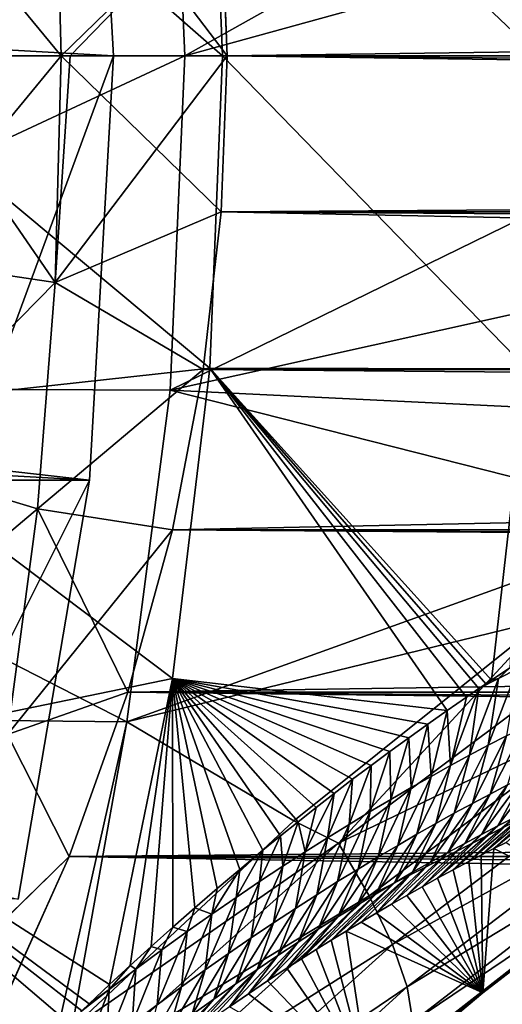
# Model space of a CAD drawing. Header units: metres. Extents: x -101 to 101, y -261 to 23.
# Tile 107 of 256: x -56.99 to -54.45, y -5 to 0.19. Entities that reach past the tile are written whole.
import ezdxf

# ---------------------------------------------------------------- set-up
doc = ezdxf.new("R2010")
doc.units = ezdxf.units.M
doc.layers.add('solid_505151_K2442K1000C34', color=7, linetype='CONTINUOUS')

msp = doc.modelspace()

# ---------------------------------------------------------------- linework, layer by layer
at = {"layer": 'solid_505151_K2442K1000C34'}
for points in [[(-96.5, 0, -4), (-96.374245, 2.239277, -4), (-56.5, 0, -4)], [(-96.374245, 2.239277, -4), (-56.625755, 2.239277, -4), (-56.5, 0, -4)], [(-56.625755, 2.239277, -4), (-57.296112, 2.163758, -1.482362), (-57.174599, 0, -1.482362)], [(-56.625755, 2.239277, -4), (-57.174599, 0, -1.482362), (-56.5, 0, -4)], [(-52.671467, 1.935035, 102.4142), (-56.199856, 1.763468, 104.159546), (-56.123402, 0, 104.159546)], [(-52.612644, 0.968311, 102.4142), (-52.671467, 1.935035, 102.4142), (-56.123402, 0, 104.159546)], [(-58.061047, 1.875058, 66.448959), (-55.924019, 0, 73.114449), (-57.965958, 0, 66.448959)], [(-55.990124, 1.648016, 73.114449), (-55.924019, 0, 73.114449), (-58.061047, 1.875058, 66.448959)], [(-56.199856, 1.763468, 104.159546), (-59.875477, 1.747308, 105.622948), (-59.783905, 0, 105.622948)], [(-56.199856, 1.763468, 104.159546), (-59.783905, 0, 105.622948), (-56.123402, 0, 104.159546)], [(-55.990124, 1.648016, 73.114449), (-54.318264, 1.651799, 79.883408), (-54.256847, 0, 79.883408)], [(-55.990124, 1.648016, 73.114449), (-54.256847, 0, 79.883408), (-55.924019, 0, 73.114449)], [(-57.657032, 1.069287, 56.226803), (-57.631371, 0.000001, 56.274357), (-56.80682, 1.19521, 56.015575)], [(-57.657017, 1.069277, 25.773201), (-56.806812, 1.195198, 25.984426), (-56.776039, -0.000001, 25.931057)], [(-56.80682, 1.19521, 56.015575), (-57.631371, 0.000001, 56.274357), (-57.538181, 0.000001, 56.244957)], [(-56.80682, 1.19521, 56.015575), (-57.538181, 0.000001, 56.244957), (-56.776047, 0.000001, 56.068947)], [(-56.80682, 1.19521, 56.015575), (-56.776047, 0.000001, 56.068947), (-55.931099, 0.822228, 55.977448)], [(-56.806812, 1.195198, 25.984426), (-55.931099, 0.822213, 26.022551), (-55.900002, 0, 26)], [(-56.776039, -0.000001, 25.931057), (-56.806812, 1.195198, 25.984426), (-55.900002, 0, 26)], [(-57.657017, 1.069277, 25.773201), (-56.776039, -0.000001, 25.931057), (-57.631351, -0.000001, 25.725649)], [(-52.612644, 0.968311, 102.4142), (-56.123402, 0, 104.159546), (-52.593029, 0, 102.4142)], [(-56.728195, 0.000001, 56.061581), (-55.931099, 0.822228, 55.977448), (-56.776047, 0.000001, 56.068947)], [(-56.728195, 0.000001, 56.061581), (-55.900002, 0, 56), (-55.931099, 0.822228, 55.977448)], [(-15.533183, 0.547648, 55.989998), (-55.931099, 0.822228, 55.977448), (-55.900002, 0, 56)], [(55.900002, 0, 26), (-55.900002, 0, 26), (-55.931099, 0.822213, 26.022551)], [(55.931099, 0.822207, 26.022551), (55.900002, 0, 26), (-55.931099, 0.822213, 26.022551)], [(-15.533154, -0.548268, 55.989975), (-15.533183, 0.547648, 55.989998), (-55.900002, 0, 56)], [(-56.625755, -2.239277, -4), (-96.5, 0, -4), (-56.5, 0, -4)], [(-56.625755, -2.239277, -4), (-96.374245, -2.239277, -4), (-96.5, 0, -4)], [(-56.123402, 0, 104.159546), (-59.783905, 0, 105.622948), (-59.875477, -1.747308, 105.622948)], [(-55.990124, -1.648009, 73.114449), (-58.061047, -1.875058, 66.448959), (-57.965958, 0, 66.448959)], [(-55.924019, 0, 73.114449), (-55.990124, -1.648009, 73.114449), (-57.965958, 0, 66.448959)], [(-57.657074, -1.069197, 56.226826), (-56.806862, -1.195134, 56.015591), (-56.776047, 0.000001, 56.068947)], [(-57.657074, -1.069197, 56.226826), (-56.776047, 0.000001, 56.068947), (-57.538181, 0.000001, 56.244957)], [(-57.296112, -2.163758, -1.482362), (-56.5, 0, -4), (-57.174599, 0, -1.482362)], [(-57.296112, -2.163758, -1.482362), (-56.625755, -2.239277, -4), (-56.5, 0, -4)], [(-56.728195, 0.000001, 56.061581), (-56.806862, -1.195134, 56.015591), (-55.900002, 0, 56)], [(-56.728195, 0.000001, 56.061581), (-56.776047, 0.000001, 56.068947), (-56.806862, -1.195134, 56.015591)], [(-56.806862, -1.195134, 56.015591), (-55.931076, -0.821799, 55.97747), (-55.900002, 0, 56)], [(-52.593029, 0, 102.4142), (-56.123402, 0, 104.159546), (-56.199852, -1.76344, 104.159546)], [(-52.612644, -0.968311, 102.4142), (-52.593029, 0, 102.4142), (-56.199852, -1.76344, 104.159546)], [(-54.318264, -1.651798, 79.883408), (-55.990124, -1.648009, 73.114449), (-55.924019, 0, 73.114449)], [(-15.533154, -0.548268, 55.989975), (-55.900002, 0, 56), (-55.931076, -0.821799, 55.97747)], [(-54.256847, 0, 79.883408), (-54.318264, -1.651798, 79.883408), (-55.924019, 0, 73.114449)], [(-56.199852, -1.76344, 104.159546), (-56.123402, 0, 104.159546), (-59.875477, -1.747308, 105.622948)], [(-57.657059, -1.069199, 25.77318), (-57.631351, -0.000001, 25.725649), (-56.806858, -1.195136, 25.984409)], [(-56.806858, -1.195136, 25.984409), (-57.631351, -0.000001, 25.725649), (-56.776039, -0.000001, 25.931057)], [(-55.931076, -0.821817, 26.02253), (-56.806858, -1.195136, 25.984409), (-56.776039, -0.000001, 25.931057)], [(-55.931076, -0.821817, 26.02253), (-56.776039, -0.000001, 25.931057), (-55.900002, 0, 26)], [(55.931076, -0.821822, 26.02253), (-55.931076, -0.821817, 26.02253), (-55.900002, 0, 26)], [(55.931076, -0.821822, 26.02253), (-55.900002, 0, 26), (55.900002, 0, 26)], [(-15.433868, -1.644929, 55.909534), (-15.533154, -0.548268, 55.989975), (-55.931076, -0.821799, 55.97747)], [(-56.806862, -1.195134, 56.015591), (-56.025822, -1.655308, 55.908386), (-55.931076, -0.821799, 55.97747)], [(-55.931076, -0.821817, 26.02253), (-56.025829, -1.655346, 26.091619), (-56.806858, -1.195136, 25.984409)], [(56.025829, -1.65535, 26.091619), (-56.025829, -1.655346, 26.091619), (-55.931076, -0.821817, 26.02253)], [(-15.433868, -1.644929, 55.909534), (-55.931076, -0.821799, 55.97747), (-56.025822, -1.655308, 55.908386)], [(56.025829, -1.65535, 26.091619), (-55.931076, -0.821817, 26.02253), (55.931076, -0.821822, 26.02253)], [(-52.671467, -1.935034, 102.4142), (-52.612644, -0.968311, 102.4142), (-56.199852, -1.76344, 104.159546)], [(-57.657074, -1.069197, 56.226826), (-57.734863, -2.13804, 56.084888), (-56.806862, -1.195134, 56.015591)], [(-57.734852, -2.138044, 25.915115), (-57.657059, -1.069199, 25.77318), (-56.806858, -1.195136, 25.984409)], [(-57.734863, -2.13804, 56.084888), (-56.900276, -2.389491, 55.856346), (-56.806862, -1.195134, 56.015591)], [(-57.734852, -2.138044, 25.915115), (-56.806858, -1.195136, 25.984409), (-56.900272, -2.389495, 26.143656)], [(-56.806862, -1.195134, 56.015591), (-56.900276, -2.389491, 55.856346), (-56.025822, -1.655308, 55.908386)], [(-56.025829, -1.655346, 26.091619), (-56.900272, -2.389495, 26.143656), (-56.806858, -1.195136, 25.984409)], [(-55.990124, -1.648009, 73.114449), (-56.188011, -3.285429, 73.114449), (-58.061047, -1.875058, 66.448959)], [(-56.900276, -2.389491, 55.856346), (-56.188389, -2.500823, 55.790062), (-56.025822, -1.655308, 55.908386)], [(-56.025829, -1.655346, 26.091619), (-56.1884, -2.500869, 26.209948), (-56.900272, -2.389495, 26.143656)], [(56.1884, -2.500874, 26.209948), (-56.1884, -2.500869, 26.209948), (-56.025829, -1.655346, 26.091619)], [(-15.433868, -1.644929, 55.909534), (-56.025822, -1.655308, 55.908386), (-56.188389, -2.500823, 55.790062)], [(-15.233671, -2.739066, 55.747795), (-15.433868, -1.644929, 55.909534), (-56.188389, -2.500823, 55.790062)], [(-54.738918, -3.454138, 78.934753), (-56.188011, -3.285429, 73.114449), (-55.990124, -1.648009, 73.114449)], [(56.1884, -2.500874, 26.209948), (-56.025829, -1.655346, 26.091619), (56.025829, -1.65535, 26.091619)], [(-54.636478, -3.383572, 79.338989), (-54.738918, -3.454138, 78.934753), (-55.990124, -1.648009, 73.114449)], [(-54.570515, -3.338612, 79.603821), (-54.636478, -3.383572, 79.338989), (-55.990124, -1.648009, 73.114449)], [(-54.533451, -3.313545, 79.754227), (-54.570515, -3.338612, 79.603821), (-55.990124, -1.648009, 73.114449)], [(-54.503544, -3.293429, 79.876457), (-54.533451, -3.313545, 79.754227), (-55.990124, -1.648009, 73.114449)], [(-54.318264, -1.651798, 79.883408), (-54.503544, -3.293429, 79.876457), (-55.990124, -1.648009, 73.114449)], [(-54.407166, -3.229347, 80.275803), (-54.503544, -3.293429, 79.876457), (-54.318264, -1.651798, 79.883408)], [(-56.428627, -3.513647, 104.159546), (-59.875477, -1.747308, 105.622948), (-60.149193, -3.475471, 105.622948)], [(-56.428627, -3.513647, 104.159546), (-56.199852, -1.76344, 104.159546), (-59.875477, -1.747308, 105.622948)], [(-53.48225, -2.453906, 102.818863), (-56.199852, -1.76344, 104.159546), (-56.428627, -3.513647, 104.159546)], [(-53.48225, -2.453906, 102.818863), (-52.671467, -1.935034, 102.4142), (-56.199852, -1.76344, 104.159546)], [(-56.188011, -3.285429, 73.114449), (-58.345348, -3.730875, 66.448959), (-58.061047, -1.875058, 66.448959)], [(-57.734863, -2.13804, 56.084888), (-57.866539, -3.204257, 55.850758), (-56.900276, -2.389491, 55.856346)], [(-57.866528, -3.204256, 26.149244), (-57.734852, -2.138044, 25.915115), (-56.900272, -2.389495, 26.143656)], [(-57.659126, -4.300306, -1.482362), (-56.625755, -2.239277, -4), (-57.296112, -2.163758, -1.482362)], [(-56.625755, -2.239277, -4), (-57.001465, -4.450506, -4), (-96.374245, -2.239277, -4)], [(-57.659126, -4.300306, -1.482362), (-57.001465, -4.450506, -4), (-56.625755, -2.239277, -4)], [(-57.866539, -3.204257, 55.850758), (-57.058475, -3.579995, 55.593769), (-56.900276, -2.389491, 55.856346)], [(-57.866528, -3.204256, 26.149244), (-56.900272, -2.389495, 26.143656), (-57.058472, -3.579992, 26.406231)], [(-56.900276, -2.389491, 55.856346), (-57.058475, -3.579995, 55.593769), (-56.188389, -2.500823, 55.790062)], [(-56.422733, -3.357608, 26.380613), (-57.058472, -3.579992, 26.406231), (-56.900272, -2.389495, 26.143656)], [(-56.1884, -2.500869, 26.209948), (-56.422733, -3.357608, 26.380613), (-56.900272, -2.389495, 26.143656)], [(-54.22366, -2.976178, 103.164383), (-53.48225, -2.453906, 102.818863), (-56.428627, -3.513647, 104.159546)], [(-57.058475, -3.579995, 55.593769), (-56.422722, -3.357568, 55.619396), (-56.188389, -2.500823, 55.790062)], [(56.422733, -3.357615, 26.380615), (-56.422733, -3.357608, 26.380613), (-56.1884, -2.500869, 26.209948)], [(-15.233671, -2.739066, 55.747795), (-56.188389, -2.500823, 55.790062), (-56.422722, -3.357568, 55.619396)], [(56.422733, -3.357615, 26.380615), (-56.1884, -2.500869, 26.209948), (56.1884, -2.500874, 26.209948)], [(-14.925137, -3.841111, 55.499859), (-15.233671, -2.739066, 55.747795), (-56.422722, -3.357568, 55.619396)], [(-55.547863, -4.036192, 103.718552), (-54.22366, -2.976178, 103.164383), (-56.428627, -3.513647, 104.159546)], [(-55.31216, -4.154113, 103.579193), (-54.22366, -2.976178, 103.164383), (-55.547863, -4.036192, 103.718552)], [(-53.9464, -3.13452, 102.987282), (-54.22366, -2.976178, 103.164383), (-55.31216, -4.154113, 103.579193)], [(-53.9464, -3.13452, 102.987282), (-55.31216, -4.154113, 103.579193), (-53.816746, -3.43304, 102.797409)], [(-54.521267, -3.637533, 80.220306), (-54.467899, -3.285084, 80.034035), (-54.367748, -3.234059, 80.463554)], [(-54.424694, -3.587205, 80.645561), (-54.521267, -3.637533, 80.220306), (-54.367748, -3.234059, 80.463554)], [(-54.467899, -3.285084, 80.034035), (-54.503544, -3.293429, 79.876457), (-54.407166, -3.229347, 80.275803)], [(-54.367748, -3.234059, 80.463554), (-54.467899, -3.285084, 80.034035), (-54.407166, -3.229347, 80.275803)], [(-56.188011, -3.285429, 73.114449), (-56.519695, -4.900578, 73.101883), (-58.345348, -3.730875, 66.448959)], [(-56.411396, -4.800513, 73.399162), (-56.519695, -4.900578, 73.101883), (-56.188011, -3.285429, 73.114449)], [(-56.299782, -4.698764, 73.712532), (-56.411396, -4.800513, 73.399162), (-56.188011, -3.285429, 73.114449)], [(-56.186092, -4.596984, 74.039467), (-56.299782, -4.698764, 73.712532), (-56.188011, -3.285429, 73.114449)], [(-56.070202, -4.495512, 74.381172), (-56.186092, -4.596984, 74.039467), (-56.188011, -3.285429, 73.114449)], [(-55.952385, -4.394007, 74.736801), (-56.070202, -4.495512, 74.381172), (-56.188011, -3.285429, 73.114449)], [(-55.832664, -4.292543, 75.106819), (-55.952385, -4.394007, 74.736801), (-56.188011, -3.285429, 73.114449)], [(-55.71088, -4.191516, 75.492676), (-55.832664, -4.292543, 75.106819), (-56.188011, -3.285429, 73.114449)], [(-55.618153, -4.116202, 75.793091), (-55.71088, -4.191516, 75.492676), (-56.188011, -3.285429, 73.114449)], [(-55.524471, -4.040992, 76.102089), (-55.618153, -4.116202, 75.793091), (-56.188011, -3.285429, 73.114449)], [(-55.429813, -3.965975, 76.420097), (-55.524471, -4.040992, 76.102089), (-56.188011, -3.285429, 73.114449)], [(-55.334099, -3.891324, 76.747833), (-55.429813, -3.965975, 76.420097), (-56.188011, -3.285429, 73.114449)], [(-55.237263, -3.817211, 77.086037), (-55.334099, -3.891324, 76.747833), (-56.188011, -3.285429, 73.114449)], [(-55.139336, -3.743681, 77.434921), (-55.237263, -3.817211, 77.086037), (-56.188011, -3.285429, 73.114449)], [(-55.040604, -3.670445, 77.793465), (-55.139336, -3.743681, 77.434921), (-56.188011, -3.285429, 73.114449)], [(-54.94101, -3.597651, 78.162376), (-55.040604, -3.670445, 77.793465), (-56.188011, -3.285429, 73.114449)], [(-54.840469, -3.525486, 78.542519), (-54.94101, -3.597651, 78.162376), (-56.188011, -3.285429, 73.114449)], [(-54.738918, -3.454138, 78.934753), (-54.840469, -3.525486, 78.542519), (-56.188011, -3.285429, 73.114449)], [(-54.619858, -3.690001, 79.795647), (-54.570515, -3.338612, 79.603821), (-54.467899, -3.285084, 80.034035)], [(-54.521267, -3.637533, 80.220306), (-54.619858, -3.690001, 79.795647), (-54.467899, -3.285084, 80.034035)], [(-54.467899, -3.285084, 80.034035), (-54.570515, -3.338612, 79.603821), (-54.503544, -3.293429, 79.876457)], [(-54.503544, -3.293429, 79.876457), (-54.570515, -3.338612, 79.603821), (-54.533451, -3.313545, 79.754227)], [(-57.058475, -3.579995, 55.593769), (-56.733791, -4.224356, 55.392876), (-56.422722, -3.357568, 55.619396)], [(-56.422733, -3.357608, 26.380613), (-56.733807, -4.224389, 26.607136), (-57.058472, -3.579992, 26.406231)], [(56.733807, -4.224397, 26.607138), (-56.733807, -4.224389, 26.607136), (-56.422733, -3.357608, 26.380613)], [(-14.925137, -3.841111, 55.499859), (-56.422722, -3.357568, 55.619396), (-56.733791, -4.224356, 55.392876)], [(56.733807, -4.224397, 26.607138), (-56.422733, -3.357608, 26.380613), (56.422733, -3.357615, 26.380615)], [(-54.720509, -3.744695, 79.371613), (-54.636478, -3.383572, 79.338989), (-54.570515, -3.338612, 79.603821)], [(-54.619858, -3.690001, 79.795647), (-54.720509, -3.744695, 79.371613), (-54.570515, -3.338612, 79.603821)], [(-54.720509, -3.744695, 79.371613), (-54.738918, -3.454138, 78.934753), (-54.636478, -3.383572, 79.338989)], [(-56.814777, -5.230136, 104.163307), (-60.149193, -3.475471, 105.622948), (-60.602051, -5.165557, 105.622948)], [(-56.814777, -5.230136, 104.163307), (-56.428627, -3.513647, 104.159546), (-60.149193, -3.475471, 105.622948)], [(-55.31216, -4.154113, 103.579193), (-55.14912, -4.432848, 103.385033), (-53.816746, -3.43304, 102.797409)], [(-53.816746, -3.43304, 102.797409), (-55.14912, -4.432848, 103.385033), (-53.72839, -3.707636, 102.555)], [(-54.823261, -3.801707, 78.948219), (-54.840469, -3.525486, 78.542519), (-54.738918, -3.454138, 78.934753)], [(-54.720509, -3.744695, 79.371613), (-54.823261, -3.801707, 78.948219), (-54.738918, -3.454138, 78.934753)], [(-56.718857, -5.132663, 104.132904), (-56.428627, -3.513647, 104.159546), (-56.814777, -5.230136, 104.163307)], [(-56.718857, -5.132663, 104.132904), (-55.547863, -4.036192, 103.718552), (-56.428627, -3.513647, 104.159546)], [(-54.928162, -3.861138, 78.52552), (-54.94101, -3.597651, 78.162376), (-54.840469, -3.525486, 78.542519)], [(-54.823261, -3.801707, 78.948219), (-54.928162, -3.861138, 78.52552), (-54.840469, -3.525486, 78.542519)], [(-57.058475, -3.579995, 55.593769), (-57.284222, -4.762066, 55.232437), (-56.733791, -4.224356, 55.392876)], [(-56.733807, -4.224389, 26.607136), (-57.284218, -4.762062, 26.767561), (-57.058472, -3.579992, 26.406231)], [(-54.511597, -3.89505, 81.017456), (-54.424694, -3.587205, 80.645561), (-54.330105, -3.538926, 81.071381)], [(-54.419971, -3.847288, 81.444481), (-54.511597, -3.89505, 81.017456), (-54.330105, -3.538926, 81.071381)], [(-55.035263, -3.923118, 78.103539), (-55.040604, -3.670445, 77.793465), (-54.94101, -3.597651, 78.162376)], [(-54.928162, -3.861138, 78.52552), (-55.035263, -3.923118, 78.103539), (-54.94101, -3.597651, 78.162376)], [(-54.605129, -3.94482, 80.591042), (-54.521267, -3.637533, 80.220306), (-54.424694, -3.587205, 80.645561)], [(-54.511597, -3.89505, 81.017456), (-54.605129, -3.94482, 80.591042), (-54.424694, -3.587205, 80.645561)], [(-55.144638, -3.987774, 77.682335), (-55.139336, -3.743681, 77.434921), (-55.040604, -3.670445, 77.793465)], [(-55.035263, -3.923118, 78.103539), (-55.144638, -3.987774, 77.682335), (-55.040604, -3.670445, 77.793465)], [(-54.700603, -3.996687, 80.165268), (-54.619858, -3.690001, 79.795647), (-54.521267, -3.637533, 80.220306)], [(-54.605129, -3.94482, 80.591042), (-54.700603, -3.996687, 80.165268), (-54.521267, -3.637533, 80.220306)], [(-56.888378, -5.255054, 72.142761), (-57.038055, -5.404838, 71.776283), (-58.345348, -3.730875, 66.448959)], [(-56.734047, -5.104257, 72.534523), (-56.888378, -5.255054, 72.142761), (-58.345348, -3.730875, 66.448959)], [(-56.666767, -5.03948, 72.709587), (-56.734047, -5.104257, 72.534523), (-58.345348, -3.730875, 66.448959)], [(-56.627979, -5.002466, 72.811745), (-56.666767, -5.03948, 72.709587), (-58.345348, -3.730875, 66.448959)], [(-56.519695, -4.900578, 73.101883), (-56.627979, -5.002466, 72.811745), (-58.345348, -3.730875, 66.448959)], [(-55.14912, -4.432848, 103.385033), (-55.026577, -4.68884, 103.137192), (-53.72839, -3.707636, 102.555)], [(-53.72839, -3.707636, 102.555), (-55.026577, -4.68884, 103.137192), (-53.684456, -3.948554, 102.268639)], [(-54.798058, -4.050737, 79.740173), (-54.720509, -3.744695, 79.371613), (-54.619858, -3.690001, 79.795647)], [(-54.700603, -3.996687, 80.165268), (-54.798058, -4.050737, 79.740173), (-54.619858, -3.690001, 79.795647)], [(-55.25634, -4.055239, 77.26194), (-55.237263, -3.817211, 77.086037), (-55.139336, -3.743681, 77.434921)], [(-55.144638, -3.987774, 77.682335), (-55.25634, -4.055239, 77.26194), (-55.139336, -3.743681, 77.434921)], [(-54.897526, -4.107059, 79.315788), (-54.823261, -3.801707, 78.948219), (-54.720509, -3.744695, 79.371613)], [(-54.798058, -4.050737, 79.740173), (-54.897526, -4.107059, 79.315788), (-54.720509, -3.744695, 79.371613)], [(-54.470947, -4.063244, 82.340126), (-54.330219, -3.801457, 81.872078), (-54.242317, -3.757494, 82.300232)], [(-54.386406, -4.019995, 82.767593), (-54.470947, -4.063244, 82.340126), (-54.242317, -3.757494, 82.300232)], [(-14.501505, -4.943622, 55.161942), (-14.925137, -3.841111, 55.499859), (-56.733791, -4.224356, 55.392876)], [(-55.370434, -4.125645, 76.8424), (-55.334099, -3.891324, 76.747833), (-55.237263, -3.817211, 77.086037)], [(-55.25634, -4.055239, 77.26194), (-55.370434, -4.125645, 76.8424), (-55.237263, -3.817211, 77.086037)], [(-54.999046, -4.165743, 78.892151), (-54.928162, -3.861138, 78.52552), (-54.823261, -3.801707, 78.948219)], [(-54.897526, -4.107059, 79.315788), (-54.999046, -4.165743, 78.892151), (-54.823261, -3.801707, 78.948219)], [(-54.557255, -4.108319, 81.913239), (-54.419971, -3.847288, 81.444481), (-54.330219, -3.801457, 81.872078)], [(-54.470947, -4.063244, 82.340126), (-54.557255, -4.108319, 81.913239), (-54.330219, -3.801457, 81.872078)], [(-55.487, -4.199168, 76.423782), (-55.429813, -3.965975, 76.420097), (-55.334099, -3.891324, 76.747833)], [(-55.370434, -4.125645, 76.8424), (-55.487, -4.199168, 76.423782), (-55.334099, -3.891324, 76.747833)], [(-55.102669, -4.226902, 78.469307), (-55.035263, -3.923118, 78.103539), (-54.928162, -3.861138, 78.52552)], [(-54.999046, -4.165743, 78.892151), (-55.102669, -4.226902, 78.469307), (-54.928162, -3.861138, 78.52552)], [(-54.735275, -4.204189, 81.061325), (-54.605129, -3.94482, 80.591042), (-54.511597, -3.89505, 81.017456)], [(-54.645359, -4.15528, 81.486961), (-54.735275, -4.204189, 81.061325), (-54.511597, -3.89505, 81.017456)], [(-54.645359, -4.15528, 81.486961), (-54.511597, -3.89505, 81.017456), (-54.419971, -3.847288, 81.444481)], [(-54.557255, -4.108319, 81.913239), (-54.645359, -4.15528, 81.486961), (-54.419971, -3.847288, 81.444481)], [(-55.208447, -4.290661, 78.047302), (-55.144638, -3.987774, 77.682335), (-55.035263, -3.923118, 78.103539)], [(-55.102669, -4.226902, 78.469307), (-55.208447, -4.290661, 78.047302), (-55.035263, -3.923118, 78.103539)], [(-55.026577, -4.68884, 103.137192), (-54.948872, -4.912995, 102.84446), (-53.684456, -3.948554, 102.268639)], [(-53.684456, -3.948554, 102.268639), (-54.948872, -4.912995, 102.84446), (-53.686508, -4.147243, 101.948494)], [(-54.827038, -4.255125, 80.636368), (-54.700603, -3.996687, 80.165268), (-54.605129, -3.94482, 80.591042)], [(-54.735275, -4.204189, 81.061325), (-54.827038, -4.255125, 80.636368), (-54.605129, -3.94482, 80.591042)], [(-54.222557, -3.938731, 83.624184), (-54.492706, -4.183265, 83.74575), (-54.558712, -4.217042, 83.390373)], [(-54.222557, -3.938731, 83.624184), (-54.558712, -4.217042, 83.390373), (-54.303616, -3.978511, 83.195625)], [(-54.143204, -3.900597, 84.053246), (-54.426727, -4.15013, 84.10894), (-54.492706, -4.183265, 83.74575)], [(-54.143204, -3.900597, 84.053246), (-54.492706, -4.183265, 83.74575), (-54.222557, -3.938731, 83.624184)], [(-55.487, -4.199168, 76.423782), (-55.524471, -4.040992, 76.102089), (-55.429813, -3.965975, 76.420097)], [(-55.316441, -4.357151, 77.626198), (-55.25634, -4.055239, 77.26194), (-55.144638, -3.987774, 77.682335)], [(-55.208447, -4.290661, 78.047302), (-55.316441, -4.357151, 77.626198), (-55.144638, -3.987774, 77.682335)], [(-54.920673, -4.308173, 80.21212), (-54.798058, -4.050737, 79.740173), (-54.700603, -3.996687, 80.165268)], [(-54.827038, -4.255125, 80.636368), (-54.920673, -4.308173, 80.21212), (-54.700603, -3.996687, 80.165268)], [(-54.303616, -3.978511, 83.195625), (-54.558712, -4.217042, 83.390373), (-54.624664, -4.251395, 83.042366)], [(-54.303616, -3.978511, 83.195625), (-54.624664, -4.251395, 83.042366), (-54.386406, -4.019995, 82.767593)], [(-55.31216, -4.154113, 103.579193), (-55.547863, -4.036192, 103.718552), (-56.718857, -5.132663, 104.132904)], [(-55.606144, -4.276003, 76.006149), (-55.618153, -4.116202, 75.793091), (-55.524471, -4.040992, 76.102089)], [(-55.487, -4.199168, 76.423782), (-55.606144, -4.276003, 76.006149), (-55.524471, -4.040992, 76.102089)], [(-55.01622, -4.363419, 79.788635), (-54.897526, -4.107059, 79.315788), (-54.798058, -4.050737, 79.740173)], [(-54.920673, -4.308173, 80.21212), (-55.01622, -4.363419, 79.788635), (-54.798058, -4.050737, 79.740173)], [(-54.386406, -4.019995, 82.767593), (-54.624664, -4.251395, 83.042366), (-54.706924, -4.295042, 82.61705)], [(-54.386406, -4.019995, 82.767593), (-54.706924, -4.295042, 82.61705), (-54.470947, -4.063244, 82.340126)], [(-55.426701, -4.426497, 77.206047), (-55.370434, -4.125645, 76.8424), (-55.25634, -4.055239, 77.26194)], [(-55.316441, -4.357151, 77.626198), (-55.426701, -4.426497, 77.206047), (-55.25634, -4.055239, 77.26194)], [(-54.470947, -4.063244, 82.340126), (-54.706924, -4.295042, 82.61705), (-54.788834, -4.339344, 82.201706)], [(-54.470947, -4.063244, 82.340126), (-54.788834, -4.339344, 82.201706), (-54.557255, -4.108319, 81.913239)], [(-55.31216, -4.154113, 103.579193), (-56.718857, -5.132663, 104.132904), (-56.614231, -5.317844, 104.052986)], [(-55.31216, -4.154113, 103.579193), (-56.614231, -5.317844, 104.052986), (-55.14912, -4.432848, 103.385033)], [(-55.727951, -4.356344, 75.589561), (-55.71088, -4.191516, 75.492676), (-55.618153, -4.116202, 75.793091)], [(-55.606144, -4.276003, 76.006149), (-55.727951, -4.356344, 75.589561), (-55.618153, -4.116202, 75.793091)], [(-55.539295, -4.498845, 76.786896), (-55.487, -4.199168, 76.423782), (-55.370434, -4.125645, 76.8424)], [(-55.426701, -4.426497, 77.206047), (-55.539295, -4.498845, 76.786896), (-55.370434, -4.125645, 76.8424)], [(-55.113708, -4.420948, 79.365944), (-54.999046, -4.165743, 78.892151), (-54.897526, -4.107059, 79.315788)], [(-55.01622, -4.363419, 79.788635), (-55.113708, -4.420948, 79.365944), (-54.897526, -4.107059, 79.315788)], [(-54.645359, -4.15528, 81.486961), (-54.870296, -4.384206, 81.795769), (-54.951488, -4.429814, 81.400429)], [(-54.645359, -4.15528, 81.486961), (-54.951488, -4.429814, 81.400429), (-54.735275, -4.204189, 81.061325)], [(-54.948872, -4.912995, 102.84446), (-54.91877, -5.097358, 102.517227), (-53.686508, -4.147243, 101.948494)], [(-53.686508, -4.147243, 101.948494), (-54.91877, -5.097358, 102.517227), (-53.734482, -4.296657, 101.605927)], [(-54.557255, -4.108319, 81.913239), (-54.788834, -4.339344, 82.201706), (-54.870296, -4.384206, 81.795769)], [(-54.557255, -4.108319, 81.913239), (-54.870296, -4.384206, 81.795769), (-54.645359, -4.15528, 81.486961)], [(-53.928738, -4.466169, 101.304779), (-54.492706, -4.183265, 83.74575), (-54.426727, -4.15013, 84.10894)], [(-55.852524, -4.440393, 75.174095), (-55.832664, -4.292543, 75.106819), (-55.71088, -4.191516, 75.492676)], [(-55.727951, -4.356344, 75.589561), (-55.852524, -4.440393, 75.174095), (-55.71088, -4.191516, 75.492676)], [(-55.654308, -4.574375, 76.368843), (-55.606144, -4.276003, 76.006149), (-55.487, -4.199168, 76.423782)], [(-55.539295, -4.498845, 76.786896), (-55.654308, -4.574375, 76.368843), (-55.487, -4.199168, 76.423782)], [(-55.213169, -4.480851, 78.944092), (-55.102669, -4.226902, 78.469307), (-54.999046, -4.165743, 78.892151)], [(-55.113708, -4.420948, 79.365944), (-55.213169, -4.480851, 78.944092), (-54.999046, -4.165743, 78.892151)], [(-54.735275, -4.204189, 81.061325), (-54.951488, -4.429814, 81.400429), (-55.032364, -4.476129, 81.015366)], [(-54.735275, -4.204189, 81.061325), (-55.032364, -4.476129, 81.015366), (-54.827038, -4.255125, 80.636368)], [(-54.550137, -4.944826, 101.603706), (-54.558712, -4.217042, 83.390373), (-54.492706, -4.183265, 83.74575)], [(-53.928738, -4.466169, 101.304779), (-54.550137, -4.944826, 101.603706), (-54.492706, -4.183265, 83.74575)], [(-57.284222, -4.762066, 55.232437), (-57.129276, -5.104078, 55.104908), (-56.733791, -4.224356, 55.392876)], [(-56.733807, -4.224389, 26.607136), (-57.129295, -5.104117, 26.895107), (-57.284218, -4.762062, 26.767561)], [(57.129299, -5.104124, 26.895109), (-57.129295, -5.104117, 26.895107), (-56.733807, -4.224389, 26.607136)], [(-14.501505, -4.943622, 55.161942), (-56.733791, -4.224356, 55.392876), (-57.129276, -5.104078, 55.104908)], [(57.129299, -5.104124, 26.895109), (-56.733807, -4.224389, 26.607136), (56.733807, -4.224397, 26.607138)], [(-55.314655, -4.543239, 78.523132), (-55.208447, -4.290661, 78.047302), (-55.102669, -4.226902, 78.469307)], [(-55.213169, -4.480851, 78.944092), (-55.314655, -4.543239, 78.523132), (-55.102669, -4.226902, 78.469307)], [(-54.827038, -4.255125, 80.636368), (-55.032364, -4.476129, 81.015366), (-55.112831, -4.523051, 80.63987)], [(-54.827038, -4.255125, 80.636368), (-55.112831, -4.523051, 80.63987), (-54.920673, -4.308173, 80.21212)], [(-54.550137, -4.944826, 101.603706), (-54.706924, -4.295042, 82.61705), (-54.624664, -4.251395, 83.042366)], [(-54.550137, -4.944826, 101.603706), (-54.624664, -4.251395, 83.042366), (-54.558712, -4.217042, 83.390373)], [(-55.979984, -4.528404, 74.759834), (-55.952385, -4.394007, 74.736801), (-55.832664, -4.292543, 75.106819)], [(-55.852524, -4.440393, 75.174095), (-55.979984, -4.528404, 74.759834), (-55.832664, -4.292543, 75.106819)], [(-55.771824, -4.65328, 75.951958), (-55.727951, -4.356344, 75.589561), (-55.606144, -4.276003, 76.006149)], [(-55.654308, -4.574375, 76.368843), (-55.771824, -4.65328, 75.951958), (-55.606144, -4.276003, 76.006149)], [(-55.418209, -4.608237, 78.103134), (-55.316441, -4.357151, 77.626198), (-55.208447, -4.290661, 78.047302)], [(-55.314655, -4.543239, 78.523132), (-55.418209, -4.608237, 78.103134), (-55.208447, -4.290661, 78.047302)], [(-54.920673, -4.308173, 80.21212), (-55.192787, -4.570477, 80.273201), (-55.27216, -4.618324, 79.91481)], [(-54.920673, -4.308173, 80.21212), (-55.27216, -4.618324, 79.91481), (-55.01622, -4.363419, 79.788635)], [(-54.920673, -4.308173, 80.21212), (-55.112831, -4.523051, 80.63987), (-55.192787, -4.570477, 80.273201)], [(-53.734482, -4.296657, 101.605927), (-54.93734, -5.235391, 102.167122), (-53.928738, -4.466169, 101.304779)], [(-54.91877, -5.097358, 102.517227), (-54.93734, -5.235391, 102.167122), (-53.734482, -4.296657, 101.605927)], [(-54.550137, -4.944826, 101.603706), (-54.788834, -4.339344, 82.201706), (-54.706924, -4.295042, 82.61705)], [(-55.89193, -4.73575, 75.536331), (-55.852524, -4.440393, 75.174095), (-55.727951, -4.356344, 75.589561)], [(-55.771824, -4.65328, 75.951958), (-55.89193, -4.73575, 75.536331), (-55.727951, -4.356344, 75.589561)], [(-55.523888, -4.675968, 77.684151), (-55.426701, -4.426497, 77.206047), (-55.316441, -4.357151, 77.626198)], [(-55.418209, -4.608237, 78.103134), (-55.523888, -4.675968, 77.684151), (-55.316441, -4.357151, 77.626198)], [(-55.01622, -4.363419, 79.788635), (-55.27216, -4.618324, 79.91481), (-55.351059, -4.666719, 79.565651)], [(-55.01622, -4.363419, 79.788635), (-55.351059, -4.666719, 79.565651), (-55.113708, -4.420948, 79.365944)], [(-54.550137, -4.944826, 101.603706), (-54.870296, -4.384206, 81.795769), (-54.788834, -4.339344, 82.201706)], [(-55.979984, -4.528404, 74.759834), (-56.070202, -4.495512, 74.381172), (-55.952385, -4.394007, 74.736801)], [(-54.550137, -4.944826, 101.603706), (-54.951488, -4.429814, 81.400429), (-54.870296, -4.384206, 81.795769)], [(-56.614231, -5.317844, 104.052986), (-56.419182, -5.572451, 103.855232), (-55.14912, -4.432848, 103.385033)], [(-55.14912, -4.432848, 103.385033), (-56.419182, -5.572451, 103.855232), (-55.026577, -4.68884, 103.137192)], [(-56.014721, -4.821993, 75.122047), (-55.979984, -4.528404, 74.759834), (-55.852524, -4.440393, 75.174095)], [(-55.89193, -4.73575, 75.536331), (-56.014721, -4.821993, 75.122047), (-55.852524, -4.440393, 75.174095)], [(-55.631733, -4.746558, 77.266251), (-55.539295, -4.498845, 76.786896), (-55.426701, -4.426497, 77.206047)], [(-55.523888, -4.675968, 77.684151), (-55.631733, -4.746558, 77.266251), (-55.426701, -4.426497, 77.206047)], [(-55.113708, -4.420948, 79.365944), (-55.351059, -4.666719, 79.565651), (-55.42947, -4.715647, 79.225571)], [(-55.113708, -4.420948, 79.365944), (-55.42947, -4.715647, 79.225571), (-55.213169, -4.480851, 78.944092)], [(-54.550137, -4.944826, 101.603706), (-55.032364, -4.476129, 81.015366), (-54.951488, -4.429814, 81.400429)], [(-54.93734, -5.235391, 102.167122), (-54.550137, -4.944826, 101.603706), (-53.928738, -4.466169, 101.304779)], [(-56.110493, -4.620679, 74.346901), (-56.186092, -4.596984, 74.039467), (-56.070202, -4.495512, 74.381172)], [(-55.979984, -4.528404, 74.759834), (-56.110493, -4.620679, 74.346901), (-56.070202, -4.495512, 74.381172)], [(-55.741814, -4.820148, 76.849503), (-55.654308, -4.574375, 76.368843), (-55.539295, -4.498845, 76.786896)], [(-55.631733, -4.746558, 77.266251), (-55.741814, -4.820148, 76.849503), (-55.539295, -4.498845, 76.786896)], [(-55.213169, -4.480851, 78.944092), (-55.42947, -4.715647, 79.225571), (-55.507328, -4.765031, 78.893974)], [(-55.213169, -4.480851, 78.944092), (-55.507328, -4.765031, 78.893974), (-55.314655, -4.543239, 78.523132)], [(-54.550137, -4.944826, 101.603706), (-55.112831, -4.523051, 80.63987), (-55.032364, -4.476129, 81.015366)], [(-56.140331, -4.912282, 74.709236), (-56.110493, -4.620679, 74.346901), (-55.979984, -4.528404, 74.759834)], [(-56.014721, -4.821993, 75.122047), (-56.140331, -4.912282, 74.709236), (-55.979984, -4.528404, 74.759834)], [(-55.314655, -4.543239, 78.523132), (-55.507328, -4.765031, 78.893974), (-55.584572, -4.814792, 78.570244)], [(-55.314655, -4.543239, 78.523132), (-55.584572, -4.814792, 78.570244), (-55.418209, -4.608237, 78.103134)], [(-54.550137, -4.944826, 101.603706), (-55.27216, -4.618324, 79.91481), (-55.192787, -4.570477, 80.273201)], [(-54.550137, -4.944826, 101.603706), (-55.192787, -4.570477, 80.273201), (-55.112831, -4.523051, 80.63987)], [(-56.244194, -4.717526, 73.935402), (-56.299782, -4.698764, 73.712532), (-56.186092, -4.596984, 74.039467)], [(-56.268894, -5.006911, 74.298042), (-56.244194, -4.717526, 73.935402), (-56.110493, -4.620679, 74.346901)], [(-56.140331, -4.912282, 74.709236), (-56.268894, -5.006911, 74.298042), (-56.110493, -4.620679, 74.346901)], [(-56.110493, -4.620679, 74.346901), (-56.244194, -4.717526, 73.935402), (-56.186092, -4.596984, 74.039467)], [(-55.854198, -4.896918, 76.434006), (-55.771824, -4.65328, 75.951958), (-55.654308, -4.574375, 76.368843)], [(-55.741814, -4.820148, 76.849503), (-55.854198, -4.896918, 76.434006), (-55.654308, -4.574375, 76.368843)], [(-55.418209, -4.608237, 78.103134), (-55.584572, -4.814792, 78.570244), (-55.686535, -4.88163, 78.150162)], [(-55.418209, -4.608237, 78.103134), (-55.686535, -4.88163, 78.150162), (-55.523888, -4.675968, 77.684151)], [(-55.145649, -5.445227, 101.867699), (-55.351059, -4.666719, 79.565651), (-55.27216, -4.618324, 79.91481)], [(-54.550137, -4.944826, 101.603706), (-55.145649, -5.445227, 101.867699), (-55.27216, -4.618324, 79.91481)], [(-55.968964, -4.977051, 76.019859), (-55.89193, -4.73575, 75.536331), (-55.771824, -4.65328, 75.951958)], [(-55.854198, -4.896918, 76.434006), (-55.968964, -4.977051, 76.019859), (-55.771824, -4.65328, 75.951958)], [(-55.523888, -4.675968, 77.684151), (-55.686535, -4.88163, 78.150162), (-55.787434, -4.949172, 77.744537)], [(-55.523888, -4.675968, 77.684151), (-55.787434, -4.949172, 77.744537), (-55.631733, -4.746558, 77.266251)], [(-55.145649, -5.445227, 101.867699), (-55.42947, -4.715647, 79.225571), (-55.351059, -4.666719, 79.565651)], [(-56.419182, -5.572451, 103.855232), (-56.263783, -5.805098, 103.602844), (-55.026577, -4.68884, 103.137192)], [(-56.381248, -4.819264, 73.525436), (-56.411396, -4.800513, 73.399162), (-56.299782, -4.698764, 73.712532)], [(-56.400543, -5.106177, 73.888596), (-56.381248, -4.819264, 73.525436), (-56.244194, -4.717526, 73.935402)], [(-56.268894, -5.006911, 74.298042), (-56.400543, -5.106177, 73.888596), (-56.244194, -4.717526, 73.935402)], [(-56.244194, -4.717526, 73.935402), (-56.381248, -4.819264, 73.525436), (-56.299782, -4.698764, 73.712532)], [(-55.026577, -4.68884, 103.137192), (-56.263783, -5.805098, 103.602844), (-54.948872, -4.912995, 102.84446)], [(-55.145649, -5.445227, 101.867699), (-55.507328, -4.765031, 78.893974), (-55.42947, -4.715647, 79.225571)], [(-56.086189, -5.06073, 75.60717), (-56.014721, -4.821993, 75.122047), (-55.89193, -4.73575, 75.536331)], [(-55.968964, -4.977051, 76.019859), (-56.086189, -5.06073, 75.60717), (-55.89193, -4.73575, 75.536331)], [(-55.631733, -4.746558, 77.266251), (-55.787434, -4.949172, 77.744537), (-55.887215, -5.017337, 77.352646)], [(-55.631733, -4.746558, 77.266251), (-55.887215, -5.017337, 77.352646), (-55.741814, -4.820148, 76.849503)], [(-55.145649, -5.445227, 101.867699), (-55.584572, -4.814792, 78.570244), (-55.507328, -4.765031, 78.893974)], [(-56.535446, -5.21042, 73.481056), (-56.521877, -4.926324, 73.117195), (-56.381248, -4.819264, 73.525436)], [(-56.400543, -5.106177, 73.888596), (-56.535446, -5.21042, 73.481056), (-56.381248, -4.819264, 73.525436)], [(-56.521877, -4.926324, 73.117195), (-56.519695, -4.900578, 73.101883), (-56.411396, -4.800513, 73.399162)], [(-56.381248, -4.819264, 73.525436), (-56.521877, -4.926324, 73.117195), (-56.411396, -4.800513, 73.399162)], [(-56.205963, -5.148159, 75.196037), (-56.140331, -4.912282, 74.709236), (-56.014721, -4.821993, 75.122047)], [(-56.086189, -5.06073, 75.60717), (-56.205963, -5.148159, 75.196037), (-56.014721, -4.821993, 75.122047)], [(-55.741814, -4.820148, 76.849503), (-55.98579, -5.085982, 76.973274), (-56.083107, -5.155023, 76.605774)], [(-55.741814, -4.820148, 76.849503), (-56.083107, -5.155023, 76.605774), (-55.854198, -4.896918, 76.434006)], [(-55.741814, -4.820148, 76.849503), (-55.887215, -5.017337, 77.352646), (-55.98579, -5.085982, 76.973274)], [(-55.145649, -5.445227, 101.867699), (-55.686535, -4.88163, 78.150162), (-55.584572, -4.814792, 78.570244)], [(-55.145649, -5.445227, 101.867699), (-55.787434, -4.949172, 77.744537), (-55.686535, -4.88163, 78.150162)], [(-56.673813, -5.320089, 73.075668), (-56.666767, -5.03948, 72.709587), (-56.521877, -4.926324, 73.117195)], [(-56.535446, -5.21042, 73.481056), (-56.673813, -5.320089, 73.075668), (-56.521877, -4.926324, 73.117195)], [(-56.521877, -4.926324, 73.117195), (-56.666767, -5.03948, 72.709587), (-56.627979, -5.002466, 72.811745)], [(-56.521877, -4.926324, 73.117195), (-56.627979, -5.002466, 72.811745), (-56.519695, -4.900578, 73.101883)], [(-56.328396, -5.239606, 74.786636), (-56.268894, -5.006911, 74.298042), (-56.140331, -4.912282, 74.709236)], [(-56.205963, -5.148159, 75.196037), (-56.328396, -5.239606, 74.786636), (-56.140331, -4.912282, 74.709236)], [(-56.263783, -5.805098, 103.602844), (-56.153538, -6.007524, 103.304779), (-54.948872, -4.912995, 102.84446)], [(-55.854198, -4.896918, 76.434006), (-56.083107, -5.155023, 76.605774), (-56.179234, -5.224554, 76.251152)], [(-55.854198, -4.896918, 76.434006), (-56.179234, -5.224554, 76.251152), (-55.968964, -4.977051, 76.019859)], [(-54.948872, -4.912995, 102.84446), (-56.153538, -6.007524, 103.304779), (-54.91877, -5.097358, 102.517227)], [(-14.501505, -4.943622, 55.161942), (-57.576317, -5.927094, 54.779316), (-57.619217, -5.999115, 54.748112)], [(-13.951479, -6.044796, 54.728088), (-14.501505, -4.943622, 55.161942), (-57.619217, -5.999115, 54.748112)], [(-14.501505, -4.943622, 55.161942), (-57.129276, -5.104078, 55.104908), (-57.576317, -5.927094, 54.779316)], [(-55.968964, -4.977051, 76.019859), (-56.179234, -5.224554, 76.251152), (-56.274132, -5.294487, 75.908546)], [(-55.968964, -4.977051, 76.019859), (-56.274132, -5.294487, 75.908546), (-56.086189, -5.06073, 75.60717)], [(-55.145649, -5.445227, 101.867699), (-55.887215, -5.017337, 77.352646), (-55.787434, -4.949172, 77.744537)], [(-54.93734, -5.235391, 102.167122), (-55.145649, -5.445227, 101.867699), (-54.550137, -4.944826, 101.603706)]]:
    msp.add_3dface(points, dxfattribs=at)

doc.saveas('drawing.dxf')
